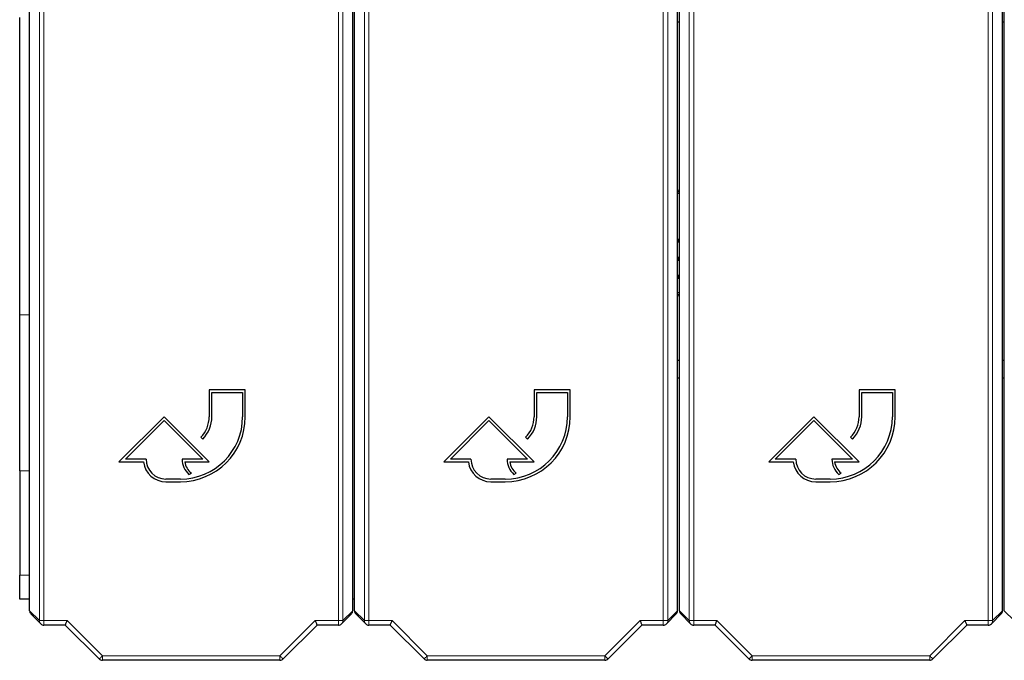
# Model space of a CAD drawing. Header units: millimetres. Extents: x 5 to 418, y 2 to 292.
# Tile 3 of 52: x 55 to 83, y 99 to 117. Entities that reach past the tile are written whole.
import ezdxf

# ---------------------------------------------------------------- set-up
doc = ezdxf.new("R2010")
doc.units = ezdxf.units.MM

msp = doc.modelspace()

# ---------------------------------------------------------------- linework, layer by layer
at = {"color": 7, "linetype": 'Continuous', "lineweight": 18}
for p, q in [((55.8646, 100.4251), (55.8646, 124.0083)), ((55.9895, 124.0083), (55.9895, 100.4251)), ((64.144, 100.4251), (64.144, 124.0083)), ((64.269, 124.0083), (64.269, 100.4251)), ((64.8646, 100.4251), (64.8646, 124.0083)), ((64.9895, 124.0083), (64.9895, 100.4251)), ((73.144, 100.4251), (73.144, 124.0083)), ((73.269, 124.0083), (73.269, 100.4251)), ((73.8646, 100.4251), (73.8646, 124.0083)), ((73.9895, 124.0083), (73.9895, 100.4251)), ((82.144, 100.4251), (82.144, 124.0083)), ((82.269, 124.0083), (82.269, 100.4251)), ((73.5668, 109.9938), (73.5668, 109.9505)), ((73.5668, 109.9047), (73.5668, 109.948)), ((55.3168, 108.9018), (55.5918, 108.9018)), ((55.5918, 104.5717), (55.3168, 104.5717)), ((55.3168, 101.6849), (55.5918, 101.6849)), ((55.5918, 100.6979), (55.8646, 100.4251)), ((64.269, 100.4251), (64.5418, 100.6979)), ((64.5918, 100.6979), (64.8646, 100.4251)), ((73.269, 100.4251), (73.5418, 100.6979)), ((73.5918, 100.6979), (73.8646, 100.4251)), ((82.269, 100.4251), (82.5418, 100.6979)), ((82.5918, 100.6979), (82.8646, 100.4251)), ((55.8646, 100.4251), (55.9895, 100.4251)), ((55.9895, 100.4251), (56.632, 100.4251)), ((55.9895, 100.3001), (55.9895, 100.4251)), ((56.632, 100.4251), (57.6071, 99.45)), ((62.5264, 99.45), (63.5015, 100.4251)), ((63.5015, 100.4251), (64.144, 100.4251)), ((64.144, 100.4251), (64.269, 100.4251)), ((64.144, 100.4251), (64.144, 100.3001)), ((64.8646, 100.4251), (64.9895, 100.4251)), ((64.9895, 100.4251), (65.632, 100.4251)), ((64.9895, 100.3001), (64.9895, 100.4251)), ((65.632, 100.4251), (66.6071, 99.45)), ((71.5264, 99.45), (72.5015, 100.4251)), ((72.5015, 100.4251), (73.144, 100.4251)), ((73.144, 100.4251), (73.269, 100.4251)), ((73.144, 100.4251), (73.144, 100.3001)), ((73.8646, 100.4251), (73.9895, 100.4251)), ((73.9895, 100.4251), (74.632, 100.4251)), ((73.9895, 100.3001), (73.9895, 100.4251)), ((74.632, 100.4251), (75.6071, 99.45)), ((80.5264, 99.45), (81.5015, 100.4251)), ((81.5015, 100.4251), (82.144, 100.4251)), ((82.144, 100.4251), (82.269, 100.4251)), ((82.144, 100.4251), (82.144, 100.3001)), ((57.6071, 99.45), (62.5264, 99.45)), ((57.6071, 99.3251), (57.6071, 99.45)), ((62.5264, 99.3251), (62.5264, 99.45)), ((66.6071, 99.45), (71.5264, 99.45)), ((66.6071, 99.3251), (66.6071, 99.45)), ((71.5264, 99.3251), (71.5264, 99.45)), ((75.6071, 99.45), (80.5264, 99.45)), ((75.6071, 99.3251), (75.6071, 99.45)), ((80.5264, 99.3251), (80.5264, 99.45))]:
    msp.add_line(p, q, dxfattribs=at)
at = {"color": 7, "linetype": 'Continuous', "lineweight": 25}
for p, q in [((55.5918, 100.6979), (55.5918, 117.2886)), ((64.5418, 100.6979), (64.5418, 117.2886)), ((64.5918, 100.6979), (64.5918, 117.2886)), ((73.5418, 100.6979), (73.5418, 117.2886)), ((73.5918, 100.6979), (73.5918, 117.2886)), ((82.5418, 100.6979), (82.5418, 117.2886)), ((82.5918, 100.6979), (82.5918, 117.2886)), ((55.3168, 108.9018), (55.3168, 117.1401)), ((73.5418, 117.0151), (73.5918, 117.0151)), ((82.5418, 117.0151), (82.5918, 117.0151)), ((73.5418, 112.3598), (73.5918, 112.3426)), ((73.5918, 112.2965), (73.5418, 112.3142)), ((73.5918, 112.2952), (73.5418, 112.3129)), ((73.5918, 112.2489), (73.5418, 112.2671)), ((73.5418, 110.9988), (73.5918, 110.9988)), ((73.5918, 110.9555), (73.5418, 110.9555)), ((73.5418, 110.953), (73.5918, 110.953)), ((73.5918, 110.9097), (73.5418, 110.9097)), ((73.5418, 110.4963), (73.5918, 110.4963)), ((73.5918, 110.453), (73.5418, 110.453)), ((73.5418, 110.4505), (73.5918, 110.4505)), ((73.5918, 110.4072), (73.5418, 110.4072)), ((73.5418, 109.9938), (73.5668, 109.9938)), ((73.5668, 109.9505), (73.5418, 109.9505)), ((73.5418, 109.948), (73.5668, 109.948)), ((73.5668, 109.9047), (73.5418, 109.9047)), ((73.5418, 109.513), (73.5918, 109.5313)), ((73.5418, 109.4673), (73.5918, 109.4849)), ((73.5418, 109.4659), (73.5918, 109.4836)), ((73.5918, 109.4375), (73.5418, 109.4204)), ((55.3168, 104.5717), (55.3168, 108.9018)), ((73.5418, 107.6401), (73.5918, 107.6401)), ((82.5418, 107.6401), (82.5918, 107.6401)), ((73.5918, 107.1401), (73.5418, 107.1401)), ((82.5918, 107.1401), (82.5418, 107.1401)), ((61.5668, 106.8228), (60.5668, 106.8228)), ((60.5668, 106.8228), (60.5668, 106.0728)), ((60.6418, 106.0728), (60.6418, 106.7478)), ((60.6418, 106.7478), (61.4918, 106.7478)), ((61.4918, 106.7478), (61.4918, 106.0728)), ((61.5668, 106.0728), (61.5668, 106.8228)), ((70.5668, 106.8228), (69.5668, 106.8228)), ((69.5668, 106.8228), (69.5668, 106.0728)), ((69.6418, 106.0728), (69.6418, 106.7478)), ((69.6418, 106.7478), (70.4918, 106.7478)), ((70.4918, 106.7478), (70.4918, 106.0728)), ((70.5668, 106.0728), (70.5668, 106.8228)), ((79.5668, 106.8228), (78.5668, 106.8228)), ((78.5668, 106.8228), (78.5668, 106.0728)), ((78.6418, 106.0728), (78.6418, 106.7478)), ((78.6418, 106.7478), (79.4918, 106.7478)), ((79.4918, 106.7478), (79.4918, 106.0728)), ((79.5668, 106.0728), (79.5668, 106.8228)), ((59.3168, 106.0728), (58.0668, 104.8228)), ((58.2479, 104.8978), (59.3168, 105.9668)), ((60.5668, 104.8228), (59.3168, 106.0728)), ((59.3168, 105.9668), (60.3857, 104.8978)), ((68.3168, 106.0728), (67.0668, 104.8228)), ((67.2479, 104.8978), (68.3168, 105.9668)), ((69.5668, 104.8228), (68.3168, 106.0728)), ((68.3168, 105.9668), (69.3857, 104.8978)), ((77.3168, 106.0728), (76.0668, 104.8228)), ((76.2479, 104.8978), (77.3168, 105.9668)), ((78.5668, 104.8228), (77.3168, 106.0728)), ((77.3168, 105.9668), (78.3857, 104.8978)), ((60.3325, 105.5071), (60.3855, 105.4541)), ((69.3325, 105.5071), (69.3855, 105.4541)), ((78.3325, 105.5071), (78.3855, 105.4541)), ((58.0668, 104.8228), (58.7463, 104.8228)), ((58.8168, 104.8978), (58.2479, 104.8978)), ((60.3857, 104.8978), (59.8168, 104.8978)), ((59.8914, 104.8228), (60.5668, 104.8228)), ((67.0668, 104.8228), (67.7463, 104.8228)), ((67.8168, 104.8978), (67.2479, 104.8978)), ((69.3857, 104.8978), (68.8168, 104.8978)), ((68.8914, 104.8228), (69.5668, 104.8228)), ((76.0668, 104.8228), (76.7463, 104.8228)), ((76.8168, 104.8978), (76.2479, 104.8978)), ((78.3857, 104.8978), (77.8168, 104.8978)), ((77.8914, 104.8228), (78.5668, 104.8228)), ((55.3168, 104.5717), (55.3168, 101.6849)), ((60.0065, 104.4737), (60.0736, 104.5072)), ((69.0065, 104.4737), (69.0736, 104.5072)), ((78.0065, 104.4737), (78.0736, 104.5072)), ((59.7668, 104.3478), (59.3668, 104.3478)), ((59.3668, 104.2728), (59.7668, 104.2728)), ((68.7668, 104.3478), (68.3668, 104.3478)), ((68.3668, 104.2728), (68.7668, 104.2728)), ((77.7668, 104.3478), (77.3668, 104.3478)), ((77.3668, 104.2728), (77.7668, 104.2728)), ((55.3168, 101.0151), (55.3168, 101.6849)), ((55.5918, 101.0151), (55.3168, 101.0151)), ((64.5918, 101.0151), (64.5418, 101.0151)), ((55.6284, 100.6095), (55.9012, 100.3367)), ((64.2324, 100.3367), (64.5052, 100.6095)), ((64.6284, 100.6095), (64.9012, 100.3367)), ((73.2324, 100.3367), (73.5052, 100.6095)), ((73.6284, 100.6095), (73.9012, 100.3367)), ((82.2324, 100.3367), (82.5052, 100.6095)), ((56.5803, 100.3001), (55.9895, 100.3001)), ((57.5188, 99.3617), (56.5803, 100.3001)), ((63.5533, 100.3001), (62.6148, 99.3617)), ((64.144, 100.3001), (63.5533, 100.3001)), ((65.5803, 100.3001), (64.9895, 100.3001)), ((66.5188, 99.3617), (65.5803, 100.3001)), ((72.5533, 100.3001), (71.6148, 99.3617)), ((73.144, 100.3001), (72.5533, 100.3001)), ((74.5803, 100.3001), (73.9895, 100.3001)), ((75.5188, 99.3617), (74.5803, 100.3001)), ((81.5533, 100.3001), (80.6148, 99.3617)), ((82.144, 100.3001), (81.5533, 100.3001)), ((62.5264, 99.3251), (57.6071, 99.3251)), ((71.5264, 99.3251), (66.6071, 99.3251)), ((80.5264, 99.3251), (75.6071, 99.3251))]:
    msp.add_line(p, q, dxfattribs=at)
at = {"color": 7, "linetype": 'Continuous', "lineweight": 25, "flags": 128}
for points in [[(73.5668, 109.9938), (73.5838, 109.9904), (73.5918, 109.9861)], [(73.5918, 109.9124), (73.5838, 109.9081), (73.5668, 109.9047)], [(56.5803, 100.3001), (56.5809, 100.3017), (56.5832, 100.3071), (56.5869, 100.3161), (56.5921, 100.3286), (56.5985, 100.344), (56.6059, 100.362), (56.6142, 100.3819), (56.623, 100.4032), (56.632, 100.4251)], [(63.5015, 100.4251), (63.5106, 100.4032), (63.5194, 100.3819), (63.5277, 100.362), (63.5351, 100.344), (63.5415, 100.3286), (63.5467, 100.3161), (63.5504, 100.3071), (63.5526, 100.3017), (63.5533, 100.3001)], [(65.5803, 100.3001), (65.5809, 100.3017), (65.5832, 100.3071), (65.5869, 100.3161), (65.5921, 100.3286), (65.5985, 100.344), (65.6059, 100.362), (65.6142, 100.3819), (65.623, 100.4032), (65.632, 100.4251)], [(72.5015, 100.4251), (72.5106, 100.4032), (72.5194, 100.3819), (72.5277, 100.362), (72.5351, 100.344), (72.5415, 100.3286), (72.5467, 100.3161), (72.5504, 100.3071), (72.5526, 100.3017), (72.5533, 100.3001)], [(74.5803, 100.3001), (74.5809, 100.3017), (74.5832, 100.3071), (74.5869, 100.3161), (74.5921, 100.3286), (74.5985, 100.344), (74.6059, 100.362), (74.6142, 100.3819), (74.623, 100.4032), (74.632, 100.4251)], [(81.5015, 100.4251), (81.5106, 100.4032), (81.5194, 100.3819), (81.5277, 100.362), (81.5351, 100.344), (81.5415, 100.3286), (81.5467, 100.3161), (81.5504, 100.3071), (81.5526, 100.3017), (81.5533, 100.3001)]]:
    msp.add_lwpolyline(points, dxfattribs=at)
at = {"color": 7, "linetype": 'Continuous', "lineweight": 18, "flags": 128}
for points in [[(57.5188, 99.3617), (57.5202, 99.3631), (57.525, 99.3679), (57.5331, 99.376), (57.5441, 99.387), (57.5575, 99.4005), (57.5729, 99.4159), (57.5897, 99.4326), (57.6071, 99.45)], [(62.6148, 99.3617), (62.6134, 99.3631), (62.6085, 99.3679), (62.6005, 99.376), (62.5895, 99.387), (62.576, 99.4005), (62.5606, 99.4159), (62.5439, 99.4326), (62.5264, 99.45)], [(66.5188, 99.3617), (66.5202, 99.3631), (66.525, 99.3679), (66.5331, 99.376), (66.5441, 99.387), (66.5575, 99.4005), (66.573, 99.4159), (66.5897, 99.4326), (66.6071, 99.45)], [(71.6148, 99.3617), (71.6134, 99.3631), (71.6085, 99.3679), (71.6005, 99.376), (71.5895, 99.387), (71.576, 99.4005), (71.5606, 99.4159), (71.5439, 99.4326), (71.5264, 99.45)], [(75.5188, 99.3617), (75.5202, 99.3631), (75.525, 99.3679), (75.5331, 99.376), (75.5441, 99.387), (75.5575, 99.4005), (75.573, 99.4159), (75.5897, 99.4326), (75.6071, 99.45)], [(80.6148, 99.3617), (80.6134, 99.3631), (80.6085, 99.3679), (80.6005, 99.376), (80.5895, 99.387), (80.576, 99.4005), (80.5606, 99.4159), (80.5439, 99.4326), (80.5264, 99.45)]]:
    msp.add_lwpolyline(points, dxfattribs=at)
at = {"color": 7, "linetype": 'Continuous', "lineweight": 25}
for centre, radius, start, end in [((73.5668, 109.9492), 0.00125, 270, 90), ((59.7668, 106.0728), 1.8, 270, 0), ((59.7668, 106.0728), 1.725, 270, 0), ((59.7668, 106.0728), 0.8, 315, 0), ((59.7668, 106.0728), 0.875, 315, 0), ((68.7668, 106.0728), 1.8, 270, 0), ((68.7668, 106.0728), 1.725, 270, 0), ((68.7668, 106.0728), 0.8, 315, 0), ((68.7668, 106.0728), 0.875, 315, 0), ((77.7668, 106.0728), 1.8, 270, 0), ((77.7668, 106.0728), 1.725, 270, 0), ((77.7668, 106.0728), 0.8, 315, 0), ((77.7668, 106.0728), 0.875, 315, 0), ((59.3668, 104.8978), 0.625, 186.8921, 270), ((59.3668, 104.8978), 0.55, 180, 270), ((60.3857, 104.8978), 0.5689, 180, 228.19891), ((60.3857, 104.8978), 0.5, 188.62693, 231.37356), ((68.3668, 104.8978), 0.625, 186.8921, 270), ((68.3668, 104.8978), 0.55, 180, 270), ((69.3857, 104.8978), 0.5689, 180, 228.19891), ((69.3857, 104.8978), 0.5, 188.62693, 231.37356), ((77.3668, 104.8978), 0.625, 186.8921, 270), ((77.3668, 104.8978), 0.55, 180, 270), ((78.3857, 104.8978), 0.5689, 180, 228.19891), ((78.3857, 104.8978), 0.5, 188.62693, 231.37356), ((55.9895, 100.4251), 0.125, 225, 270), ((64.144, 100.4251), 0.125, 270, 315), ((64.9895, 100.4251), 0.125, 225, 270), ((73.144, 100.4251), 0.125, 270, 315), ((73.9895, 100.4251), 0.125, 225, 270), ((82.144, 100.4251), 0.125, 270, 315), ((57.6071, 99.45), 0.125, 225, 270), ((62.5264, 99.45), 0.125, 270, 315), ((66.6071, 99.45), 0.125, 225, 270), ((71.5264, 99.45), 0.125, 270, 315), ((75.6071, 99.45), 0.125, 225, 270), ((80.5264, 99.45), 0.125, 270, 315)]:
    msp.add_arc(centre, radius, start, end, dxfattribs=at)
at = {"color": 7, "linetype": 'Continuous', "lineweight": 18}
for centre, start, end in [((55.9895, 100.4251), 179.97549, 225.00129), ((64.1441, 100.4251), 315.0019, 0.01719), ((64.9895, 100.4251), 179.98122, 224.99969), ((73.1441, 100.4251), 315.00031, 0.01878), ((73.9895, 100.4251), 179.97915, 224.99969), ((82.1441, 100.4251), 315.00191, 0.01821)]:
    msp.add_arc(centre, 0.1249, start, end, dxfattribs=at)
at = {"color": 7, "linetype": 'Continuous', "lineweight": 25}
for centre, major_axis, start_param, end_param in [((55.7168, 100.6979), (0.0884, -0.0884), 3.9268385, 4.712389), ((64.4168, 100.6979), (-0.0884, -0.0884), 1.5707963, 2.3563468), ((64.7168, 100.6979), (0.0884, -0.0884), 3.9268385, 4.712389), ((73.4168, 100.6979), (-0.0884, -0.0884), 1.5707963, 2.3563468), ((73.7168, 100.6979), (0.0884, -0.0884), 3.9268385, 4.712389), ((82.4168, 100.6979), (-0.0884, -0.0884), 1.5707963, 2.3563468)]:
    msp.add_ellipse(centre, major_axis=major_axis, ratio=0.9996955, start_param=start_param, end_param=end_param, dxfattribs=at)

doc.saveas('drawing.dxf')
